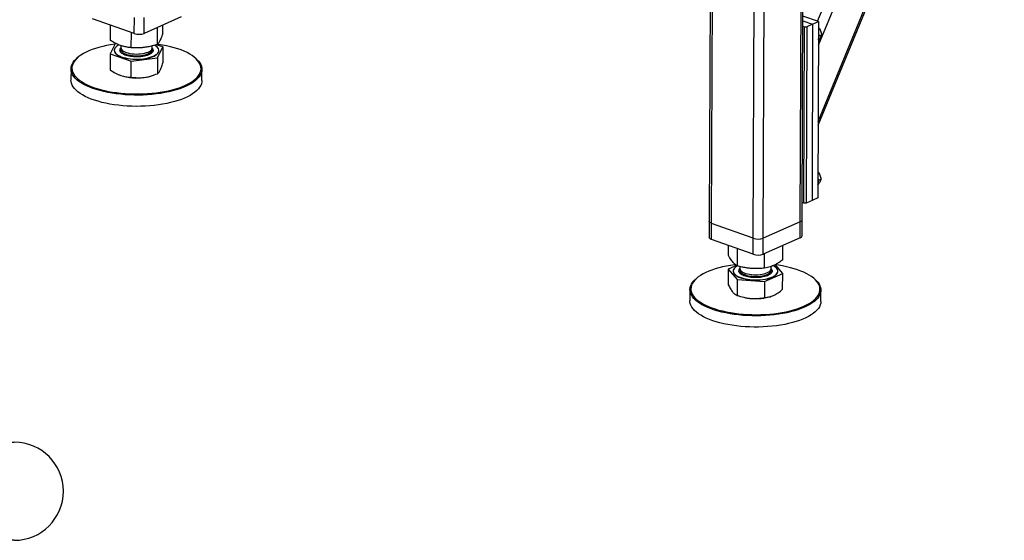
# Model space of a CAD drawing. Header units: millimetres. Extents: x 5 to 415, y 5 to 292.
# Tile 24 of 49: x 165 to 210, y 198 to 222. Entities that reach past the tile are written whole.
import ezdxf

# ---------------------------------------------------------------- set-up
doc = ezdxf.new("R2010")
doc.units = ezdxf.units.MM
doc.layers.add('NOTES', color=6, linetype='Continuous')
doc.layers.add('TRAIT-FORT', color=4, linetype='Continuous', lineweight=25)
doc.styles.add('SLDTEXTSTYLE0', font='TXT', dxfattribs={"width": 0.75})

# ---------------------------------------------------------------- blocks, each defined once
blk = doc.blocks.new('SW_NOTE_9')
at = {"layer": 'NOTES', "color": 0}
for p, q in [((0, 0), (13.488, 0)), ((13.488, -4.496), (0, -4.496))]:
    blk.add_line(p, q, dxfattribs=at)
for centre, start, end in [((0, -2.248), 90, 270), ((13.488, -2.248), 270, 90)]:
    blk.add_arc(centre, 2.248, start, end, dxfattribs=at)
at = {"layer": 'NOTES', "color": 0, "insert": (6.812, -0.224), "char_height": 3.5, "attachment_point": 2, "style": 'SLDTEXTSTYLE0'}
blk.add_mtext('PIED 2', dxfattribs=at)

msp = doc.modelspace()

# ---------------------------------------------------------------- linework, layer by layer
at = {"layer": 'TRAIT-FORT', "color": 4, "linetype": 'Continuous', "lineweight": 25}
for p, q in [((196.531, 240.945), (196.427, 212.736)), ((196.534, 212.64), (196.638, 240.907)), ((200.6, 212.72), (200.704, 240.894)), ((200.681, 212.804), (200.785, 240.93)), ((198.445, 211.959), (198.549, 240.056)), ((198.897, 211.968), (199, 239.99)), ((201.392, 221.9), (208.217, 238.455)), ((201.427, 220.807), (208.64, 238.305)), ((201.414, 217.313), (209.885, 237.861)), ((201.414, 217.136), (209.948, 237.838)), ((170.076, 221.339), (168.165, 222.02)), ((170.076, 221.339), (170.078, 222.073)), ((172.231, 222.1), (170.527, 221.348)), ((170.527, 221.348), (170.53, 222.082)), ((201.431, 221.886), (200.716, 222.141)), ((168.98, 221.022), (168.983, 221.729)), ((171.14, 220.848), (171.142, 221.619)), ((171.382, 221.342), (171.384, 221.726)), ((200.714, 221.674), (200.786, 221.649)), ((200.715, 221.929), (201.165, 221.768)), ((200.756, 213.57), (200.786, 221.649)), ((200.786, 221.649), (200.899, 221.651)), ((200.899, 221.651), (200.869, 213.572)), ((201.165, 221.768), (200.899, 221.651)), ((201.165, 221.768), (201.135, 213.69)), ((201.165, 221.768), (201.431, 221.886)), ((201.431, 221.886), (201.402, 213.808)), ((169.938, 220.688), (169.941, 221.387)), ((201.45, 221.227), (201.576, 221.283)), ((169.221, 220.897), (168.978, 220.403)), ((169.433, 220.631), (169.464, 220.673)), ((169.46, 220.793), (169.459, 220.69)), ((170.899, 220.684), (170.9, 220.777)), ((171.38, 220.724), (171.076, 220.829)), ((171.137, 220.23), (171.38, 220.724)), ((171.38, 220.724), (171.377, 219.995)), ((201.428, 221.008), (201.438, 221.013)), ((167.508, 220.262), (167.472, 220.232)), ((168.978, 220.403), (168.975, 219.675)), ((168.978, 220.403), (169.936, 220.07)), ((169.157, 220.575), (169.157, 220.567)), ((169.936, 220.07), (171.137, 220.23)), ((171.137, 220.23), (171.135, 219.501)), ((171.201, 220.56), (171.201, 220.567)), ((172.883, 220.212), (172.847, 220.242)), ((169.933, 219.341), (169.936, 220.07)), ((167.176, 219.719), (167.174, 219.205)), ((170.905, 219.416), (170.966, 219.437)), ((173.174, 219.183), (173.176, 219.697)), ((201.404, 214.399), (201.414, 214.403)), ((201.426, 214.618), (201.552, 214.673)), ((200.756, 213.57), (200.684, 213.596)), ((200.869, 213.572), (200.756, 213.57)), ((201.135, 213.69), (200.869, 213.572)), ((201.402, 213.808), (201.135, 213.69)), ((196.427, 212.736), (196.424, 212.001)), ((196.531, 211.906), (196.534, 212.64)), ((198.445, 211.959), (196.534, 212.64)), ((200.6, 212.72), (198.897, 211.968)), ((200.598, 211.986), (200.6, 212.72)), ((200.679, 212.07), (200.681, 212.804)), ((198.442, 211.225), (196.531, 211.906)), ((198.442, 211.225), (198.445, 211.959)), ((200.598, 211.986), (198.894, 211.233)), ((198.894, 211.233), (198.897, 211.968)), ((199.795, 210.967), (199.797, 211.632)), ((197.301, 211.168), (197.303, 211.631)), ((197.714, 210.69), (197.717, 211.483)), ((198.961, 210.59), (198.964, 211.264)), ((199.792, 210.349), (199.446, 210.75)), ((197.299, 210.549), (197.296, 209.821)), ((197.672, 210.718), (197.299, 210.549)), ((197.299, 210.549), (197.712, 210.072)), ((197.524, 210.46), (197.524, 210.453)), ((197.8, 210.516), (197.826, 210.553)), ((197.826, 210.663), (197.826, 210.575)), ((198.959, 209.972), (199.792, 210.349)), ((199.266, 210.57), (199.267, 210.671)), ((199.568, 210.445), (199.568, 210.453)), ((199.79, 209.62), (199.792, 210.349)), ((195.875, 210.147), (195.839, 210.117)), ((197.712, 210.072), (197.709, 209.343)), ((197.712, 210.072), (198.959, 209.972)), ((198.959, 209.972), (198.956, 209.243)), ((201.25, 210.098), (201.214, 210.128)), ((195.543, 209.605), (195.541, 209.091)), ((201.541, 209.069), (201.543, 209.583)), ((197.704, 209.345), (197.812, 209.307)), ((199.271, 209.301), (199.278, 209.304))]:
    msp.add_line(p, q, dxfattribs=at)
at = {"layer": 'TRAIT-FORT', "color": 4, "linetype": 'Continuous', "lineweight": 25, "flags": 128}
for points in [[(201.429, 221.343), (201.445, 221.273), (201.452, 221.199)], [(168.99, 220.824), (168.806, 220.789), (168.628, 220.75), (168.458, 220.706), (168.296, 220.657), (168.142, 220.604), (167.999, 220.547), (167.866, 220.486), (167.743, 220.421), (167.633, 220.353), (167.534, 220.283), (167.449, 220.209), (167.376, 220.134), (167.316, 220.057), (167.27, 219.978), (167.238, 219.898), (167.22, 219.817), (167.216, 219.736), (167.226, 219.655), (167.251, 219.575), (167.289, 219.495), (167.341, 219.416), (167.406, 219.339), (167.485, 219.264), (167.576, 219.192), (167.68, 219.122), (167.796, 219.054), (167.923, 218.991), (168.06, 218.93), (168.208, 218.874), (168.366, 218.822), (168.531, 218.774), (168.705, 218.731), (168.886, 218.692), (169.073, 218.659), (169.265, 218.631), (169.461, 218.608), (169.661, 218.59), (169.864, 218.578), (170.067, 218.572), (170.272, 218.571), (170.476, 218.576), (170.678, 218.586), (170.878, 218.602), (171.075, 218.624), (171.267, 218.65), (171.454, 218.682), (171.636, 218.719), (171.81, 218.761), (171.976, 218.807), (172.134, 218.858), (172.282, 218.914), (172.421, 218.973), (172.549, 219.036), (172.665, 219.102), (172.77, 219.171), (172.862, 219.243), (172.941, 219.318), (173.007, 219.394), (173.06, 219.472), (173.099, 219.552), (173.124, 219.632), (173.135, 219.713), (173.132, 219.794), (173.115, 219.875), (173.084, 219.955), (173.039, 220.034), (172.98, 220.112), (172.908, 220.188), (172.823, 220.262), (172.725, 220.333), (172.615, 220.402), (172.494, 220.467), (172.362, 220.529), (172.219, 220.588), (172.066, 220.642), (171.904, 220.692), (171.734, 220.738), (171.557, 220.779), (171.373, 220.814), (171.184, 220.845), (171.142, 220.851)], [(169.2, 220.856), (169.18, 220.853), (168.99, 220.824)], [(169.375, 220.824), (169.339, 220.805), (169.276, 220.764), (169.226, 220.72), (169.189, 220.675), (169.166, 220.628), (169.157, 220.58), (169.162, 220.532), (169.182, 220.485), (169.216, 220.438), (169.263, 220.394), (169.323, 220.352), (169.395, 220.313), (169.478, 220.278), (169.571, 220.247), (169.673, 220.22), (169.781, 220.199), (169.895, 220.182), (170.013, 220.171), (170.134, 220.166), (170.255, 220.166), (170.375, 220.172), (170.492, 220.184), (170.605, 220.201), (170.712, 220.223), (170.811, 220.251), (170.902, 220.282), (170.982, 220.318), (171.051, 220.357), (171.108, 220.399), (171.152, 220.444), (171.182, 220.49), (171.182, 220.49)], [(169.459, 220.69), (169.459, 220.684), (169.468, 220.645), (169.491, 220.606), (169.527, 220.569), (169.575, 220.534), (169.636, 220.502), (169.707, 220.473), (169.787, 220.449), (169.875, 220.429), (169.969, 220.415), (170.066, 220.405), (170.167, 220.402), (170.267, 220.403), (170.365, 220.411), (170.46, 220.423), (170.55, 220.441), (170.632, 220.464), (170.706, 220.491), (170.769, 220.521), (170.821, 220.555), (170.86, 220.592), (170.886, 220.63)], [(170.886, 220.63), (170.898, 220.67), (170.899, 220.684)], [(171.182, 220.49), (171.198, 220.538), (171.2, 220.586), (171.188, 220.634), (171.161, 220.681), (171.12, 220.726), (171.067, 220.769), (171.004, 220.808)], [(172.883, 220.212), (172.945, 220.157), (173.018, 220.08), (173.077, 220.001), (173.123, 219.921), (173.155, 219.84), (173.172, 219.758), (173.175, 219.676), (173.164, 219.594), (173.139, 219.512), (173.099, 219.432), (173.046, 219.353), (172.978, 219.275), (172.898, 219.2), (172.805, 219.127), (172.699, 219.056), (172.581, 218.989), (172.451, 218.926), (172.311, 218.866), (172.16, 218.81), (172, 218.758), (171.832, 218.711), (171.655, 218.668), (171.472, 218.631), (171.282, 218.599), (171.087, 218.572), (170.887, 218.55), (170.685, 218.534), (170.48, 218.524), (170.273, 218.519), (170.066, 218.52), (169.859, 218.526), (169.654, 218.538), (169.452, 218.556), (169.252, 218.579), (169.058, 218.608), (168.868, 218.641), (168.685, 218.68), (168.509, 218.724), (168.341, 218.772), (168.182, 218.825), (168.032, 218.883), (167.892, 218.944), (167.763, 219.008), (167.646, 219.076), (167.541, 219.147), (167.448, 219.221), (167.368, 219.297), (167.302, 219.375), (167.25, 219.455), (167.211, 219.536), (167.186, 219.617), (167.176, 219.699), (167.18, 219.781), (167.198, 219.863), (167.231, 219.944), (167.277, 220.024), (167.338, 220.102), (167.412, 220.179), (167.472, 220.232)], [(169.157, 220.567), (169.162, 220.525), (169.182, 220.477), (169.216, 220.431), (169.263, 220.387), (169.323, 220.345), (169.395, 220.306), (169.478, 220.271), (169.571, 220.24), (169.672, 220.213), (169.781, 220.191), (169.895, 220.175), (170.013, 220.164), (170.134, 220.159), (170.255, 220.159), (170.375, 220.165), (170.492, 220.177), (170.605, 220.194), (170.712, 220.216), (170.811, 220.243), (170.902, 220.275), (170.982, 220.31), (171.051, 220.35), (171.108, 220.392), (171.152, 220.437), (171.182, 220.483)], [(169.466, 220.65), (169.462, 220.635), (169.46, 220.595), (169.472, 220.555), (169.498, 220.517), (169.537, 220.48), (169.589, 220.446), (169.652, 220.415), (169.726, 220.387), (169.808, 220.364), (169.898, 220.346), (169.992, 220.332), (170.091, 220.325), (170.191, 220.322), (170.291, 220.325), (170.389, 220.334), (170.483, 220.348), (170.571, 220.367), (170.651, 220.391), (170.722, 220.419), (170.783, 220.45), (170.831, 220.485), (170.868, 220.522), (170.89, 220.561), (170.899, 220.6), (170.894, 220.64), (170.892, 220.645)], [(171.182, 220.483), (171.198, 220.531), (171.201, 220.56)], [(171.376, 218.1), (171.183, 218.07), (170.986, 218.046), (170.785, 218.027), (170.58, 218.014), (170.374, 218.006), (170.167, 218.004), (169.96, 218.008), (169.755, 218.017), (169.551, 218.032), (169.35, 218.053), (169.153, 218.079), (168.96, 218.11), (168.774, 218.146), (168.594, 218.187), (168.422, 218.234), (168.258, 218.284), (168.104, 218.339), (167.959, 218.399), (167.824, 218.461), (167.701, 218.528), (167.59, 218.597), (167.491, 218.67), (167.405, 218.745), (167.332, 218.822), (167.272, 218.901), (167.227, 218.981), (167.195, 219.062), (167.178, 219.144), (167.174, 219.205)], [(173.174, 219.183), (173.169, 219.12), (173.151, 219.039), (173.119, 218.958), (173.072, 218.878), (173.012, 218.799), (172.938, 218.723), (172.851, 218.649), (172.751, 218.577), (172.639, 218.508), (172.515, 218.443), (172.38, 218.381), (172.235, 218.323), (172.08, 218.269), (171.915, 218.22), (171.742, 218.175), (171.562, 218.135), (171.376, 218.1)], [(201.405, 214.734), (201.421, 214.663), (201.427, 214.589)], [(196.534, 212.64), (196.492, 212.659), (196.459, 212.68), (196.437, 212.704), (196.428, 212.728), (196.427, 212.736)], [(196.534, 212.64), (196.492, 212.659), (196.459, 212.68), (196.437, 212.704), (196.428, 212.728), (196.427, 212.736)], [(196.531, 211.906), (196.489, 211.924), (196.456, 211.946), (196.435, 211.969), (196.425, 211.994), (196.424, 212.001)], [(197.629, 210.75), (197.595, 210.745), (197.404, 210.717), (197.218, 210.684), (197.039, 210.646), (196.866, 210.603), (196.702, 210.555), (196.547, 210.503), (196.401, 210.447), (196.265, 210.387), (196.14, 210.323), (196.026, 210.256), (195.925, 210.186), (195.836, 210.114), (195.759, 210.039), (195.697, 209.962), (195.647, 209.883), (195.612, 209.804), (195.59, 209.723), (195.583, 209.642), (195.589, 209.561), (195.61, 209.48), (195.645, 209.4), (195.693, 209.322), (195.755, 209.244), (195.831, 209.169)], [(195.831, 209.169), (195.919, 209.095), (196.02, 209.024), (196.132, 208.957), (196.257, 208.892), (196.392, 208.831), (196.537, 208.773), (196.692, 208.72), (196.856, 208.671), (197.028, 208.627), (197.207, 208.587), (197.392, 208.552), (197.583, 208.523), (197.779, 208.499), (197.978, 208.48), (198.18, 208.467), (198.383, 208.459), (198.587, 208.457), (198.792, 208.46), (198.994, 208.469), (199.195, 208.483), (199.393, 208.503), (199.586, 208.529), (199.775, 208.559), (199.958, 208.595), (200.134, 208.636), (200.302, 208.681), (200.462, 208.731), (200.613, 208.785), (200.754, 208.843), (200.885, 208.905), (201.004, 208.971), (201.111, 209.039), (201.207, 209.111), (201.289, 209.184), (201.359, 209.26), (201.415, 209.338), (201.458, 209.417), (201.486, 209.497), (201.501, 209.578), (201.501, 209.659), (201.487, 209.74), (201.46, 209.82), (201.418, 209.9), (201.363, 209.978), (201.294, 210.055), (201.212, 210.129), (201.118, 210.201), (201.011, 210.271), (200.892, 210.337), (200.762, 210.4), (200.622, 210.459), (200.472, 210.515), (200.312, 210.566), (200.144, 210.612), (199.969, 210.654), (199.786, 210.692), (199.598, 210.724), (199.45, 210.745)], [(197.714, 210.695), (197.689, 210.681), (197.629, 210.639), (197.582, 210.595), (197.549, 210.549), (197.529, 210.502), (197.524, 210.454), (197.533, 210.406), (197.556, 210.358), (197.593, 210.313), (197.644, 210.269), (197.707, 210.228), (197.782, 210.19), (197.867, 210.156), (197.962, 210.126), (198.066, 210.1), (198.176, 210.08), (198.291, 210.065), (198.41, 210.055), (198.531, 210.051), (198.652, 210.053), (198.771, 210.061), (198.888, 210.074), (198.999, 210.092), (199.104, 210.115), (199.202, 210.144), (199.29, 210.176), (199.368, 210.213), (199.434, 210.253), (199.487, 210.296), (199.528, 210.341), (199.554, 210.388), (199.567, 210.436), (199.565, 210.484), (199.549, 210.531), (199.519, 210.578), (199.475, 210.623), (199.418, 210.665), (199.351, 210.704)], [(197.524, 210.453), (197.524, 210.446), (197.533, 210.398), (197.556, 210.351), (197.593, 210.305), (197.643, 210.262), (197.707, 210.22), (197.782, 210.182), (197.867, 210.148), (197.962, 210.118), (198.066, 210.093), (198.176, 210.073), (198.291, 210.057), (198.41, 210.048), (198.531, 210.044), (198.652, 210.046), (198.771, 210.053), (198.888, 210.066), (198.999, 210.085), (199.104, 210.108), (199.202, 210.136), (199.29, 210.169), (199.368, 210.206), (199.434, 210.246), (199.487, 210.289), (199.528, 210.334), (199.554, 210.38), (199.567, 210.428), (199.568, 210.445)], [(197.826, 210.575), (197.827, 210.56), (197.839, 210.521), (197.865, 210.482), (197.905, 210.445), (197.956, 210.411), (198.019, 210.38), (198.093, 210.352), (198.175, 210.329), (198.265, 210.311), (198.36, 210.298), (198.458, 210.29), (198.558, 210.287), (198.659, 210.29), (198.756, 210.299), (198.85, 210.313), (198.938, 210.332), (199.018, 210.356), (199.089, 210.384), (199.15, 210.415), (199.199, 210.45), (199.235, 210.487), (199.257, 210.526), (199.266, 210.565), (199.266, 210.57)], [(197.839, 210.55), (197.827, 210.511), (197.829, 210.471), (197.844, 210.431), (197.874, 210.393), (197.916, 210.357), (197.971, 210.323), (198.037, 210.293), (198.112, 210.267), (198.197, 210.245), (198.288, 210.228), (198.384, 210.216), (198.483, 210.209), (198.583, 210.208), (198.683, 210.213), (198.78, 210.223), (198.873, 210.238), (198.959, 210.258), (199.037, 210.283), (199.105, 210.312), (199.163, 210.344), (199.209, 210.38), (199.241, 210.417), (199.26, 210.456), (199.266, 210.496), (199.259, 210.531)], [(195.794, 209.126), (195.717, 209.202), (195.655, 209.281), (195.605, 209.361), (195.57, 209.442), (195.549, 209.523), (195.543, 209.606), (195.55, 209.688), (195.572, 209.769), (195.608, 209.85), (195.658, 209.929), (195.722, 210.007), (195.799, 210.083), (195.839, 210.117)], [(201.25, 210.098), (201.331, 210.024), (201.401, 209.946), (201.457, 209.867), (201.499, 209.786), (201.527, 209.705), (201.541, 209.623), (201.541, 209.541), (201.526, 209.459), (201.497, 209.378), (201.454, 209.297), (201.397, 209.219), (201.326, 209.142), (201.243, 209.067), (201.146, 208.994), (201.037, 208.925), (200.916, 208.859), (200.784, 208.796), (200.641, 208.737), (200.488, 208.682), (200.326, 208.631), (200.155, 208.586), (199.977, 208.544), (199.792, 208.508), (199.6, 208.477), (199.404, 208.451), (199.204, 208.431), (199, 208.417), (198.795, 208.407), (198.588, 208.404), (198.381, 208.406), (198.175, 208.414), (197.97, 208.428), (197.768, 208.447), (197.57, 208.471), (197.377, 208.501), (197.189, 208.536), (197.007, 208.576), (196.833, 208.621), (196.667, 208.671), (196.51, 208.725), (196.363, 208.783), (196.226, 208.845), (196.1, 208.911), (195.985, 208.98), (195.883, 209.051), (195.794, 209.126), (195.794, 209.126)], [(201.541, 209.069), (201.541, 209.068), (201.533, 208.986), (201.511, 208.904), (201.475, 208.823), (201.425, 208.744), (201.361, 208.666), (201.284, 208.59), (201.194, 208.516), (201.091, 208.445), (200.976, 208.377), (200.849, 208.313), (200.712, 208.252), (200.564, 208.195), (200.406, 208.142), (200.24, 208.094), (200.065, 208.05), (199.883, 208.012), (199.695, 207.978), (199.501, 207.95), (199.303, 207.927), (199.101, 207.909), (198.896, 207.897), (198.69, 207.891), (198.482, 207.89), (198.276, 207.895), (198.07, 207.906), (197.867, 207.922), (197.667, 207.944), (197.471, 207.971), (197.28, 208.004), (197.095, 208.042), (196.917, 208.084), (196.747, 208.132), (196.585, 208.183), (196.433, 208.239), (196.291, 208.3), (196.159, 208.363), (196.039, 208.431), (195.931, 208.501), (195.835, 208.574), (195.752, 208.65), (195.682, 208.727), (195.626, 208.806), (195.584, 208.887), (195.556, 208.968), (195.542, 209.05), (195.541, 209.091)]]:
    msp.add_lwpolyline(points, dxfattribs=at)
at = {"layer": 'TRAIT-FORT', "color": 4, "linetype": 'Continuous', "lineweight": 25}
for centre, radius, start, end in [((170.289, 221.993), 0.688, 251.9538, 290.3005), ((201.043, 221.183), 0.409, 340.3071, 2.2148), ((170.187, 221.782), 2.475, 252.7671, 278.0489), ((170.304, 221.194), 1.877, 277.0288, 288.6587), ((201.018, 214.573), 0.409, 340.3071, 2.2148), ((200.575, 212.826), 0.109, 283.5856, 348.4091), ((198.658, 212.613), 0.688, 251.9538, 290.3005), ((200.572, 212.092), 0.109, 283.5856, 348.4091), ((198.656, 211.879), 0.688, 251.9538, 290.3005), ((198.474, 211.27), 2.072, 251.3594, 266.0871), ((198.557, 211.59), 2.398, 264.633, 287.3419)]:
    msp.add_arc(centre, radius, start, end, dxfattribs=at)
for points, knots in [([(201.43, 221.629), (201.446, 221.605), (201.482, 221.552), (201.524, 221.465), (201.556, 221.372), (201.569, 221.313), (201.576, 221.283)], [0, 0, 0, 0, 0.230175, 0.513175, 0.754357, 1, 1, 1, 1]), ([(171.382, 221.342), (171.366, 221.295), (171.335, 221.205), (171.29, 221.093), (171.25, 221.008), (171.213, 220.943), (171.177, 220.891), (171.152, 220.863), (171.14, 220.848)], [0, 0, 0, 0, 0.202068, 0.3827, 0.555315, 0.692992, 0.838894, 1, 1, 1, 1]), ([(201.438, 221.013), (201.464, 221.051), (201.506, 221.113), (201.547, 221.195), (201.566, 221.247), (201.574, 221.275), (201.576, 221.283)], [0, 0, 0, 0, 0.3855495, 0.6376419, 0.8965462, 1, 1, 1, 1]), ([(169.938, 220.688), (169.874, 220.696), (169.753, 220.711), (169.575, 220.753), (169.417, 220.805), (169.27, 220.866), (169.128, 220.936), (169.031, 220.992), (168.98, 221.022)], [0, 0, 0, 0, 0.202068, 0.3827, 0.555315, 0.692992, 0.838894, 1, 1, 1, 1]), ([(171.14, 220.848), (171.059, 220.823), (170.907, 220.776), (170.684, 220.726), (170.486, 220.696), (170.302, 220.682), (170.124, 220.679), (170.002, 220.685), (169.938, 220.688)], [0, 0, 0, 0, 0.202068, 0.3827, 0.555315, 0.692992, 0.838894, 1, 1, 1, 1]), ([(170.881, 220.684), (170.882, 220.683), (170.894, 220.674), (170.908, 220.654), (170.933, 220.615), (170.944, 220.567), (170.931, 220.529), (170.925, 220.511)], [0, 0, 0, 0, 0.0085347, 0.181631, 0.3547748, 0.6867686, 1, 1, 1, 1]), ([(170.925, 220.511), (170.914, 220.493), (170.89, 220.456), (170.822, 220.405), (170.727, 220.357), (170.607, 220.318), (170.491, 220.294), (170.393, 220.281), (170.296, 220.272), (170.175, 220.268), (170.033, 220.274), (169.896, 220.29), (169.765, 220.317), (169.645, 220.355), (169.544, 220.403), (169.483, 220.449), (169.448, 220.488), (169.425, 220.527), (169.413, 220.575), (169.426, 220.613), (169.433, 220.631)], [0, 0, 0, 0, 0.0582484, 0.1199858, 0.18429, 0.2499587, 0.3156275, 0.3478164, 0.3800142, 0.4417516, 0.5, 0.5582484, 0.6199858, 0.68429, 0.7499587, 0.8156275, 0.8478164, 0.8800142, 0.9417516, 1, 1, 1, 1]), ([(171.256, 219.658), (171.276, 219.704), (171.317, 219.797), (171.357, 219.928), (171.377, 219.995)], [0, 0, 0, 0, 0.494511, 1, 1, 1, 1]), ([(168.975, 219.675), (169.053, 219.623), (169.17, 219.545), (169.331, 219.464), (169.413, 219.433), (169.454, 219.418)], [0, 0, 0, 0, 0.495251, 0.746818, 1, 1, 1, 1]), ([(169.454, 219.418), (169.534, 219.394), (169.697, 219.347), (169.854, 219.343), (169.933, 219.341)], [0, 0, 0, 0, 0.494511, 1, 1, 1, 1]), ([(169.933, 219.341), (170.031, 219.33), (170.178, 219.312), (170.38, 219.314), (170.482, 219.326), (170.534, 219.331)], [0, 0, 0, 0, 0.495251, 0.746818, 1, 1, 1, 1]), ([(170.534, 219.331), (170.634, 219.349), (170.838, 219.385), (171.035, 219.462), (171.135, 219.501)], [0, 0, 0, 0, 0.494511, 1, 1, 1, 1]), ([(171.135, 219.501), (171.154, 219.517), (171.184, 219.54), (171.224, 219.599), (171.245, 219.638), (171.256, 219.658)], [0, 0, 0, 0, 0.495251, 0.746818, 1, 1, 1, 1]), ([(201.406, 215.019), (201.422, 214.995), (201.458, 214.942), (201.499, 214.855), (201.532, 214.763), (201.545, 214.703), (201.552, 214.673)], [0, 0, 0, 0, 0.230175, 0.513175, 0.754357, 1, 1, 1, 1]), ([(201.414, 214.403), (201.439, 214.441), (201.482, 214.504), (201.523, 214.586), (201.542, 214.637), (201.549, 214.665), (201.552, 214.673)], [0, 0, 0, 0, 0.3855495, 0.6376419, 0.8965462, 1, 1, 1, 1]), ([(197.714, 210.69), (197.687, 210.708), (197.634, 210.741), (197.558, 210.809), (197.489, 210.885), (197.426, 210.969), (197.365, 211.06), (197.323, 211.131), (197.301, 211.168)], [0, 0, 0, 0, 0.202068, 0.3827, 0.555315, 0.692992, 0.838894, 1, 1, 1, 1]), ([(199.795, 210.967), (199.739, 210.928), (199.634, 210.853), (199.478, 210.762), (199.341, 210.697), (199.213, 210.65), (199.09, 210.614), (199.005, 210.598), (198.961, 210.59)], [0, 0, 0, 0, 0.202068, 0.3827, 0.555315, 0.692992, 0.838894, 1, 1, 1, 1]), ([(198.961, 210.59), (198.878, 210.582), (198.72, 210.568), (198.488, 210.566), (198.283, 210.58), (198.092, 210.605), (197.907, 210.641), (197.781, 210.673), (197.714, 210.69)], [0, 0, 0, 0, 0.202068, 0.3827, 0.555315, 0.692992, 0.838894, 1, 1, 1, 1]), ([(198.4, 210.161), (198.355, 210.166), (198.263, 210.175), (198.132, 210.203), (198.011, 210.241), (197.911, 210.289), (197.849, 210.335), (197.815, 210.374), (197.792, 210.413), (197.78, 210.461), (197.793, 210.498), (197.8, 210.516)], [0, 0, 0, 0, 0.116497, 0.239972, 0.36858, 0.499917, 0.631255, 0.695633, 0.760028, 0.883503, 1, 1, 1, 1]), ([(199.247, 210.57), (199.248, 210.569), (199.261, 210.56), (199.275, 210.539), (199.3, 210.501), (199.31, 210.452), (199.296, 210.396), (199.256, 210.342), (199.189, 210.29), (199.094, 210.243), (198.974, 210.204), (198.858, 210.18), (198.76, 210.166), (198.663, 210.157), (198.541, 210.153), (198.446, 210.159), (198.4, 210.161)], [0, 0, 0, 0, 0.002784, 0.049687, 0.096603, 0.186562, 0.271437, 0.356313, 0.446272, 0.539971, 0.635659, 0.731346, 0.778249, 0.825166, 0.915125, 1, 1, 1, 1]), ([(197.296, 209.821), (197.33, 209.757), (197.38, 209.662), (197.45, 209.557), (197.485, 209.513), (197.503, 209.492)], [0, 0, 0, 0, 0.495251, 0.746818, 1, 1, 1, 1]), ([(197.503, 209.492), (197.537, 209.456), (197.607, 209.385), (197.675, 209.357), (197.709, 209.343)], [0, 0, 0, 0, 0.494511, 1, 1, 1, 1]), ([(199.373, 209.342), (199.442, 209.378), (199.584, 209.451), (199.721, 209.563), (199.79, 209.62)], [0, 0, 0, 0, 0.494511, 1, 1, 1, 1]), ([(197.709, 209.343), (197.811, 209.311), (197.963, 209.261), (198.173, 209.22), (198.279, 209.208), (198.332, 209.203)], [0, 0, 0, 0, 0.495251, 0.746818, 1, 1, 1, 1]), ([(198.332, 209.203), (198.437, 209.199), (198.648, 209.191), (198.853, 209.226), (198.956, 209.243)], [0, 0, 0, 0, 0.494511, 1, 1, 1, 1]), ([(198.956, 209.243), (199.024, 209.249), (199.126, 209.258), (199.266, 209.297), (199.337, 209.327), (199.373, 209.342)], [0, 0, 0, 0, 0.495251, 0.746818, 1, 1, 1, 1])]:
    msp.add_open_spline(points, degree=3, knots=knots, dxfattribs=at)

# ---------------------------------------------------------------- block references
at = {"layer": 'NOTES', "color": 211}
msp.add_blockref('SW_NOTE_9', (151.09, 202.616), dxfattribs=at)

doc.saveas('drawing.dxf')
